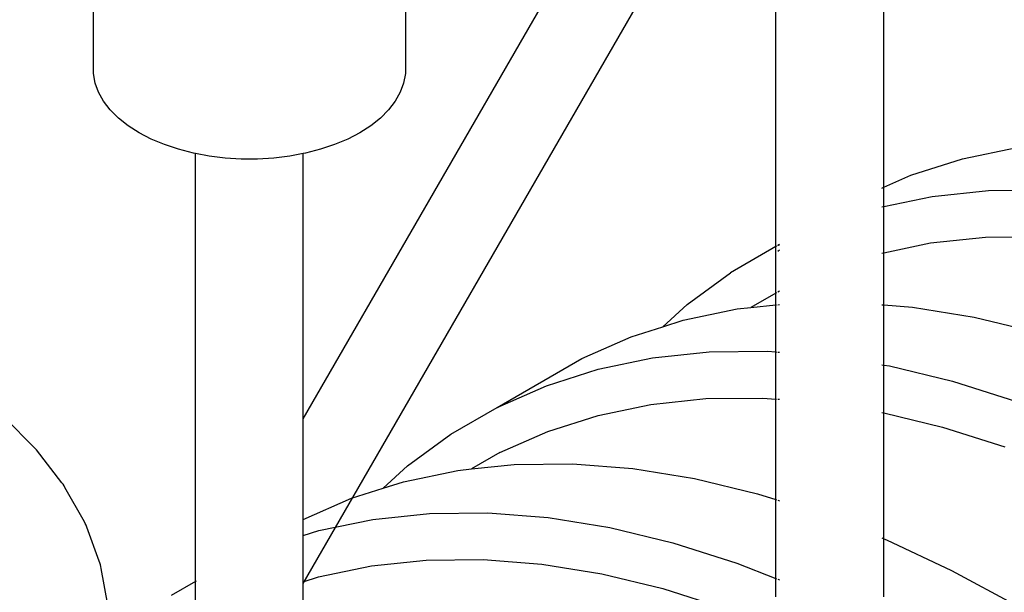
# Model space of a CAD drawing. Extents: x -19547 to -11561, y 2096 to 5601.
# Tile 103 of 168: x -13941 to -13859, y 3077 to 3125. Entities that reach past the tile are written whole.
import ezdxf

# ---------------------------------------------------------------- set-up
doc = ezdxf.new("R2010")
doc.units = 0
doc.header["$MEASUREMENT"] = 0
doc.layers.get('0').update_dxf_attribs({"linetype": 'CONTINUOUS'})
doc.layers.add('PIPING-PRODUCT-REGULAR', color=4, linetype='CONTINUOUS')
doc.layers.add('TANK-SLOPE', color=2, linetype='CONTINUOUS')

# ---------------------------------------------------------------- blocks, each defined once
blk = doc.blocks.new('8-10 TANKS')
for p, q in [((-136.061, 49.017), (-136.061, 63.587)), ((-123.046, 63.587), (-123.046, 49.017)), ((-107.582, 41.81), (-107.582, 62.054)), ((-103.088, 44.279), (-103.088, 62.054)), ((-135.99, 48.625), (-136.061, 49.017)), ((-123.046, 49.017), (-123.118, 48.625)), ((-135.848, 48.24), (-135.99, 48.625)), ((-123.118, 48.625), (-123.259, 48.24)), ((-135.637, 47.865), (-135.848, 48.24)), ((-123.259, 48.24), (-123.47, 47.865)), ((-135.36, 47.505), (-135.637, 47.865)), ((-123.47, 47.865), (-123.748, 47.505)), ((-135.019, 47.164), (-135.36, 47.505)), ((-123.748, 47.505), (-124.089, 47.164)), ((-134.618, 46.846), (-135.019, 47.164)), ((-134.161, 46.553), (-134.618, 46.846)), ((-124.489, 46.846), (-124.946, 46.553)), ((-124.089, 47.164), (-124.489, 46.846)), ((-133.655, 46.29), (-134.161, 46.553)), ((-124.946, 46.553), (-125.453, 46.29)), ((-133.103, 46.058), (-133.655, 46.29)), ((-132.512, 45.861), (-133.103, 46.058)), ((-126.005, 46.058), (-126.595, 45.861)), ((-125.453, 46.29), (-126.005, 46.058)), ((-131.889, 45.701), (-132.512, 45.861)), ((-131.801, 45.684), (-131.889, 45.701)), ((-131.24, 45.579), (-131.801, 45.684)), ((-131.801, 27.827), (-131.801, 45.684)), ((-127.307, 45.684), (-127.867, 45.579)), ((-127.218, 45.701), (-127.307, 45.684)), ((-127.307, 30.417), (-127.307, 45.684)), ((-126.595, 45.861), (-127.218, 45.701)), ((-99.793, 45.466), (-97.529, 45.936)), ((-130.573, 45.497), (-131.24, 45.579)), ((-129.895, 45.456), (-130.573, 45.497)), ((-129.213, 45.456), (-129.895, 45.456)), ((-128.534, 45.497), (-129.213, 45.456)), ((-127.867, 45.579), (-128.534, 45.497)), ((-101.956, 44.778), (-99.793, 45.466)), ((-103.088, 44.279), (-101.956, 44.778)), ((-103.162, 44.246), (-103.088, 44.279)), ((-103.088, 43.475), (-103.088, 44.279)), ((-101.064, 43.894), (-98.708, 44.143)), ((-98.708, 44.143), (-96.269, 44.17)), ((-103.088, 43.475), (-101.064, 43.894)), ((-103.162, 43.459), (-103.088, 43.475)), ((-103.088, 41.548), (-103.088, 43.475)), ((-103.088, 41.548), (-101.132, 41.954)), ((-101.132, 41.954), (-98.84, 42.195)), ((-98.84, 42.195), (-96.468, 42.222)), ((-107.582, 41.81), (-109.481, 40.714)), ((-107.557, 41.824), (-107.582, 41.81)), ((-107.582, 39.862), (-107.582, 41.81)), ((-107.436, 41.894), (-107.509, 41.852)), ((-107.509, 41.847), (-107.436, 41.88)), ((-107.509, 41.61), (-107.436, 41.663)), ((-103.162, 41.533), (-103.088, 41.548)), ((-103.088, 39.373), (-103.088, 41.548)), ((-111.291, 39.388), (-109.481, 40.714)), ((-107.582, 39.862), (-108.626, 39.26)), ((-107.557, 39.877), (-107.582, 39.862)), ((-107.582, 39.37), (-107.582, 39.862)), ((-107.436, 39.947), (-107.509, 39.905)), ((-112.31, 38.46), (-111.291, 39.388)), ((-111.46, 38.73), (-109.196, 39.2)), ((-109.196, 39.2), (-108.626, 39.26)), ((-108.626, 39.26), (-107.582, 39.37)), ((-107.582, 39.37), (-107.557, 39.372)), ((-107.582, 37.406), (-107.582, 39.37)), ((-107.509, 39.378), (-107.436, 39.385)), ((-103.162, 39.379), (-103.088, 39.373)), ((-103.088, 39.373), (-101.888, 39.28)), ((-103.088, 36.861), (-103.088, 39.373)), ((-101.888, 39.28), (-99.313, 38.864)), ((-112.31, 38.46), (-111.46, 38.73)), ((-99.313, 38.864), (-96.684, 38.228)), ((-113.623, 38.041), (-112.31, 38.46)), ((-115.677, 37.137), (-113.623, 38.041)), ((-112.732, 37.158), (-110.375, 37.407)), ((-110.375, 37.407), (-107.936, 37.434)), ((-107.936, 37.434), (-107.582, 37.406)), ((-107.582, 37.406), (-107.557, 37.404)), ((-107.582, 35.443), (-107.582, 37.406)), ((-107.509, 37.401), (-107.436, 37.395)), ((-119.212, 35.095), (-115.677, 37.137)), ((-114.996, 36.689), (-112.732, 37.158)), ((-117.159, 36), (-114.996, 36.689)), ((-103.162, 36.873), (-103.088, 36.861)), ((-103.088, 36.861), (-102.848, 36.822)), ((-103.088, 34.867), (-103.088, 36.861)), ((-102.848, 36.822), (-100.219, 36.186)), ((-100.219, 36.186), (-97.548, 35.334)), ((-119.212, 35.095), (-117.159, 36)), ((-112.799, 35.218), (-110.508, 35.459)), ((-110.508, 35.459), (-108.135, 35.485)), ((-108.135, 35.485), (-107.582, 35.443)), ((-107.582, 35.443), (-107.557, 35.441)), ((-107.582, 31.246), (-107.582, 35.443)), ((-107.509, 35.437), (-107.436, 35.431)), ((-121.148, 33.978), (-119.212, 35.095)), ((-115.001, 34.761), (-112.799, 35.218)), ((-138.488, 33.382), (-139.793, 34.687)), ((-117.105, 34.091), (-115.001, 34.761)), ((-103.162, 34.885), (-103.088, 34.867)), ((-103.088, 34.867), (-100.63, 34.272)), ((-103.088, 29.617), (-103.088, 34.867)), ((-100.63, 34.272), (-98.031, 33.443)), ((-122.958, 32.652), (-121.148, 33.978)), ((-119.102, 33.211), (-117.105, 34.091)), ((-138.44, 33.327), (-138.488, 33.382)), ((-137.376, 31.947), (-138.44, 33.327)), ((-119.102, 33.211), (-120.293, 32.524)), ((-123.977, 31.723), (-122.958, 32.652)), ((-123.127, 31.994), (-120.863, 32.463)), ((-120.863, 32.463), (-120.293, 32.524)), ((-120.293, 32.524), (-118.507, 32.712)), ((-118.507, 32.712), (-116.068, 32.739)), ((-116.068, 32.739), (-113.556, 32.544)), ((-113.556, 32.544), (-110.98, 32.127)), ((-110.98, 32.127), (-108.351, 31.492)), ((-137.331, 31.887), (-137.376, 31.947)), ((-137.289, 31.824), (-137.331, 31.887)), ((-137.25, 31.759), (-137.289, 31.824)), ((-136.438, 30.315), (-137.25, 31.759)), ((-125.29, 31.305), (-123.977, 31.723)), ((-123.977, 31.723), (-123.127, 31.994)), ((-127.307, 30.417), (-125.29, 31.305)), ((-108.351, 31.492), (-107.582, 31.246)), ((-107.582, 31.246), (-107.557, 31.238)), ((-107.582, 27.953), (-107.582, 31.246)), ((-107.509, 31.223), (-107.436, 31.199)), ((-127.307, 29.748), (-127.307, 30.417)), ((-126.663, 29.953), (-124.399, 30.422)), ((-124.399, 30.422), (-122.043, 30.671)), ((-122.043, 30.671), (-119.604, 30.698)), ((-119.604, 30.698), (-117.091, 30.503)), ((-117.091, 30.503), (-114.516, 30.086)), ((-136.402, 30.245), (-136.438, 30.315)), ((-136.371, 30.174), (-136.402, 30.245)), ((-136.344, 30.1), (-136.371, 30.174)), ((-135.823, 28.684), (-136.344, 30.1)), ((-114.516, 30.086), (-111.887, 29.45)), ((-127.307, 29.748), (-126.663, 29.953)), ((-127.307, 27.822), (-127.307, 29.748)), ((-103.162, 29.646), (-103.088, 29.617)), ((-103.088, 29.617), (-102.976, 29.572)), ((-103.088, 27.195), (-103.088, 29.617)), ((-111.887, 29.45), (-109.215, 28.598)), ((-102.976, 29.572), (-100.251, 28.296)), ((-135.795, 28.609), (-135.823, 28.684)), ((-135.771, 28.533), (-135.795, 28.609)), ((-135.752, 28.455), (-135.771, 28.533)), ((-135.738, 28.377), (-135.752, 28.455)), ((-135.461, 26.857), (-135.738, 28.377)), ((-126.669, 28.025), (-124.467, 28.481)), ((-124.467, 28.481), (-122.175, 28.723)), ((-122.175, 28.723), (-119.803, 28.749)), ((-119.803, 28.749), (-117.359, 28.56)), ((-117.359, 28.56), (-114.854, 28.155)), ((-109.215, 28.598), (-107.582, 27.953)), ((-127.307, 27.822), (-126.669, 28.025)), ((-114.854, 28.155), (-112.297, 27.536)), ((-107.582, 27.953), (-107.557, 27.944)), ((-107.582, 27.195), (-107.582, 27.953)), ((-100.251, 28.296), (-97.514, 26.816)), ((-131.801, 27.827), (-132.815, 27.242)), ((-131.776, 27.842), (-131.801, 27.827)), ((-131.801, 25.88), (-131.801, 27.827)), ((-127.307, 25.97), (-127.307, 27.822)), ((-112.297, 27.536), (-109.699, 26.707)), ((-107.509, 27.924), (-107.436, 27.896))]:
    blk.add_line(p, q)

msp = doc.modelspace()

# ---------------------------------------------------------------- linework, layer by layer
at = {"layer": 'PIPING-PRODUCT-REGULAR'}
for p, q in [((-13917.165, 3091.531, 0), (-13882.499, 3151.574, 0)), ((-13917.165, 3077.781, 0), (-13877.722, 3146.098, 0))]:
    msp.add_line(p, q, dxfattribs=at)

# ---------------------------------------------------------------- block references
at = {"layer": 'TANK-SLOPE', "xscale": 2, "yscale": 2, "zscale": 2}
msp.add_blockref('8-10 TANKS', (-13662.551, 3022.285), dxfattribs=at)

doc.saveas('drawing.dxf')
